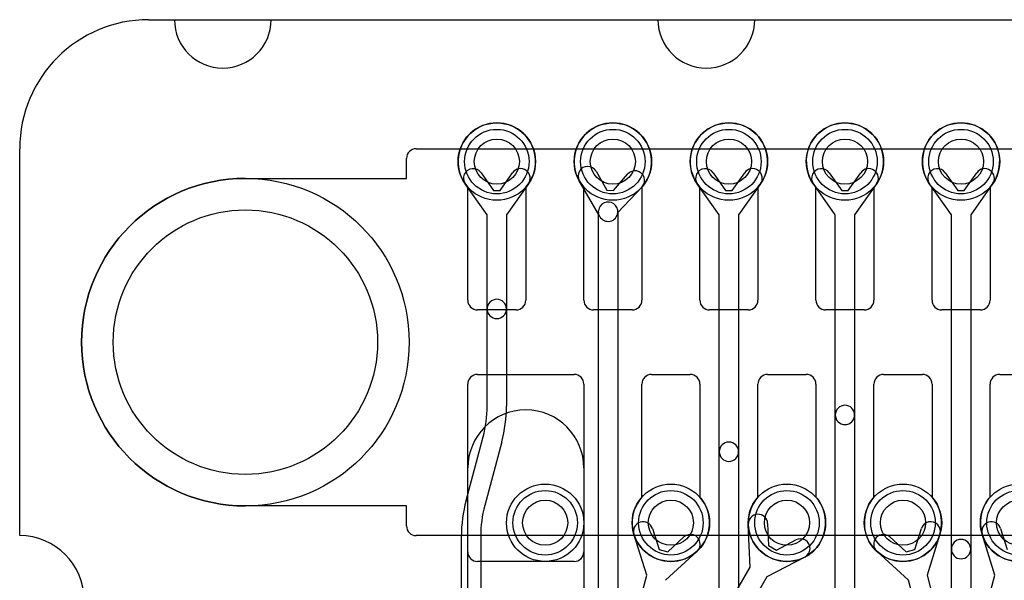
# Model space of a CAD drawing. Extents: x 0 to 20.5, y -0.5 to 20.
# Tile 8 of 25: x 0 to 7.6, y 15.7 to 20. Entities that reach past the tile are written whole.
import ezdxf

# ---------------------------------------------------------------- set-up
doc = ezdxf.new("R2010")
doc.units = 0
for name, color, linetype in [('Hole', 1, 'CONTINUOUS'), ('L1', 3, 'CONTINUOUS'), ('L3', 3, 'CONTINUOUS'), ('L4', 3, 'CONTINUOUS'), ('Outline', 7, 'CONTINUOUS'), ('PartsArea-A', 111, 'CONTINUOUS'), ('PartsArea-B', 111, 'CONTINUOUS'), ('Resist-A', 2, 'CONTINUOUS'), ('Resist-B', 2, 'CONTINUOUS')]:
    doc.layers.add(name, color=color, linetype=linetype)

msp = doc.modelspace()

# ---------------------------------------------------------------- linework, layer by layer
at = {"layer": 'Hole'}
for centre, radius in [((3.7, 18.9), 0.175), ((4.6, 18.9), 0.175), ((5.5, 18.9), 0.175), ((6.4, 18.9), 0.175), ((7.3, 18.9), 0.175), ((1.75, 17.5), 1.025), ((4.075, 16.1), 0.175), ((5.05, 16.1), 0.175), ((5.95, 16.1), 0.175), ((6.85, 16.1), 0.175), ((7.75, 16.1), 0.175)]:
    msp.add_circle(centre, radius, dxfattribs=at)
at = {"layer": 'L1'}
for p, q in [((3.475, 17.825), (3.475, 18.70157)), ((3.925, 18.70157), (3.925, 17.825)), ((4.375, 17.825), (4.375, 18.70157)), ((4.825, 18.70157), (4.825, 17.825)), ((5.275, 17.825), (5.275, 18.70157)), ((5.725, 18.70157), (5.725, 17.825)), ((6.175, 17.825), (6.175, 18.70157)), ((6.625, 18.70157), (6.625, 17.825)), ((7.075, 17.825), (7.075, 18.70157)), ((7.525, 18.70157), (7.525, 17.825)), ((3.85, 17.75), (3.55, 17.75)), ((4.75, 17.75), (4.45, 17.75)), ((5.65, 17.75), (5.35, 17.75)), ((6.55, 17.75), (6.25, 17.75)), ((7.45, 17.75), (7.15, 17.75)), ((3.55, 17.25), (4.3, 17.25)), ((4.9, 17.25), (5.2, 17.25)), ((5.8, 17.25), (6.1, 17.25)), ((6.7, 17.25), (7, 17.25)), ((7.6, 17.25), (7.9, 17.25)), ((3.475, 15.875), (3.475, 17.175)), ((4.375, 17.175), (4.375, 15.875)), ((4.825, 16.29843), (4.825, 17.175)), ((5.275, 17.175), (5.275, 16.29843)), ((5.725, 16.29843), (5.725, 17.175)), ((6.175, 17.175), (6.175, 16.29843)), ((6.625, 16.29843), (6.625, 17.175)), ((7.075, 17.175), (7.075, 16.29843)), ((7.525, 16.29843), (7.525, 17.175)), ((3.475, 14.75885), (3.475, 16.525)), ((4.375, 16.525), (4.375, 14.75885)), ((4.90686, 16.05515), (4.95797, 15.89201)), ((5.66416, 15.75491), (5.65027, 16.08747)), ((5.80013, 16.09373), (5.80727, 15.9229)), ((6.94203, 15.89201), (6.99314, 16.05515)), ((7.60686, 16.05515), (7.65797, 15.89201)), ((4.86322, 15.69269), (4.76372, 16.01031)), ((5.02569, 15.87384), (5.15154, 15.98959)), ((5.868, 15.88784), (6.01951, 15.96707)), ((6.74846, 15.98959), (6.87431, 15.87384)), ((7.13628, 16.01031), (7.03678, 15.69268)), ((7.56322, 15.69268), (7.46372, 16.01031)), ((4.95797, 15.89201), (5.02569, 15.87384)), ((5.80727, 15.9229), (5.868, 15.88784)), ((6.87431, 15.87384), (6.94203, 15.89201)), ((5.25308, 15.87919), (5.0081, 15.65386)), ((6.08901, 15.83415), (5.79407, 15.67992)), ((6.8919, 15.65387), (6.64692, 15.87919)), ((4.3, 15.8), (3.55, 15.8)), ((5.29704, 15.11904), (5.66416, 15.75491)), ((4.69024, 15.04714), (4.86322, 15.69269)), ((5.79407, 15.67992), (5.42694, 15.04404)), ((6.93987, 15.47482), (6.8919, 15.65387)), ((7.03678, 15.69268), (7.08475, 15.51364)), ((7.46525, 15.32705), (7.56322, 15.69268))]:
    msp.add_line(p, q, dxfattribs=at)
for centre in [(3.7, 18.9), (4.6, 18.9), (5.5, 18.9), (6.4, 18.9), (7.3, 18.9), (4.075, 16.1), (5.05, 16.1), (5.95, 16.1), (6.85, 16.1), (7.75, 16.1)]:
    msp.add_circle(centre, 0.3, dxfattribs=at)
for centre, radius, start, end in [((3.7, 18.9), 0.3, -41.409429, -138.590571), ((4.6, 18.9), 0.3, -41.409429, -138.590571), ((5.5, 18.9), 0.3, -41.409429, -138.590571), ((6.4, 18.9), 0.3, -41.409429, -138.590571), ((7.3, 18.9), 0.3, -41.409429, -138.590571), ((3.55, 17.825), 0.075, 180, -90), ((3.85, 17.825), 0.075, -90, 0), ((4.45, 17.825), 0.075, 180, -90), ((4.75, 17.825), 0.075, -90, 0), ((5.35, 17.825), 0.075, 180, -90), ((5.65, 17.825), 0.075, -90, 0), ((6.25, 17.825), 0.075, 180, -90), ((6.55, 17.825), 0.075, -90, 0), ((7.15, 17.825), 0.075, 180, -90), ((7.45, 17.825), 0.075, -90, 0), ((3.55, 17.175), 0.075, 90, 180), ((4.3, 17.175), 0.075, 0, 90), ((4.9, 17.175), 0.075, 90, 180), ((5.2, 17.175), 0.075, 0, 90), ((5.8, 17.175), 0.075, 90, 180), ((6.1, 17.175), 0.075, 0, 90), ((6.7, 17.175), 0.075, 90, 180), ((7, 17.175), 0.075, 0, 90), ((7.6, 17.175), 0.075, 90, 180), ((3.925, 16.525), 0.45, 0, 180), ((5.05, 16.1), 0.3, 138.590571, 41.409429), ((5.95, 16.1), 0.3, 138.590571, 41.409429), ((6.85, 16.1), 0.3, 138.590571, 41.409429), ((7.75, 16.1), 0.3, 138.590571, 41.409429), ((5.7252, 16.0906), 0.075, 2.391987, -177.608137), ((4.83529, 16.03273), 0.075, 17.393673, -162.606362), ((7.06471, 16.03273), 0.075, -17.393673, 162.606362), ((7.53529, 16.03273), 0.075, 17.393673, -162.606362), ((5.20231, 15.93439), 0.075, -47.393815, 132.607017), ((6.05426, 15.90061), 0.075, -62.396241, 117.605561), ((6.69769, 15.93439), 0.075, 47.393815, -132.607017), ((3.55, 15.875), 0.075, 180, -90), ((4.3, 15.875), 0.075, -90, 0)]:
    msp.add_arc(centre, radius, start, end, dxfattribs=at)
at = {"layer": 'L3'}
for p, q in [((3.57749, 18.81345), (3.6744, 18.67625)), ((3.7256, 18.67625), (3.82251, 18.81345)), ((4.46994, 18.82527), (4.55363, 18.67961)), ((4.60461, 18.67484), (4.71391, 18.8024)), ((5.37749, 18.81345), (5.4744, 18.67625)), ((5.5256, 18.67625), (5.62251, 18.81345)), ((6.27749, 18.81345), (6.3744, 18.67625)), ((6.4256, 18.67625), (6.52251, 18.81345)), ((7.17749, 18.81345), (7.2744, 18.67625)), ((7.3256, 18.67625), (7.42251, 18.81345)), ((3.625, 18.48619), (3.45497, 18.72691)), ((3.94503, 18.72691), (3.775, 18.48619)), ((4.49857, 18.47435), (4.33988, 18.75055)), ((5.425, 18.48619), (5.25497, 18.72691)), ((5.74503, 18.72691), (5.575, 18.48619)), ((6.325, 18.48619), (6.15497, 18.72691)), ((6.64503, 18.72691), (6.475, 18.48619)), ((7.225, 18.48619), (7.05497, 18.72691)), ((7.54503, 18.72691), (7.375, 18.48619)), ((3.6744, 18.67625), (3.7256, 18.67625)), ((4.55363, 18.67961), (4.60461, 18.67484)), ((4.82781, 18.7048), (4.63827, 18.50469)), ((5.4744, 18.67625), (5.5256, 18.67625)), ((6.3744, 18.67625), (6.4256, 18.67625)), ((7.2744, 18.67625), (7.3256, 18.67625)), ((3.625, 17.75744), (3.625, 18.48619)), ((3.775, 18.48619), (3.775, 17.75744)), ((4.4875, 13.83144), (4.4875, 18.5)), ((4.48783, 18.50703), (4.48893, 18.51872)), ((4.63827, 18.50466), (4.6375, 18.49648)), ((4.6375, 18.49648), (4.6375, 13.83144)), ((5.425, 16.65094), (5.425, 18.48619)), ((5.575, 18.48619), (5.575, 16.65094)), ((6.325, 16.93556), (6.325, 18.48619)), ((6.475, 18.48619), (6.475, 16.93556)), ((7.225, 15.89582), (7.225, 18.48619)), ((7.375, 18.48619), (7.375, 15.89582)), ((3.625, 17.00488), (3.625, 17.75744)), ((3.775, 17.75744), (3.775, 17.00488)), ((6.325, 15.36111), (6.325, 16.93556)), ((6.475, 16.93556), (6.475, 15.36111)), ((3.46163, 16.27336), (3.59348, 16.76548)), ((3.73837, 16.72666), (3.60652, 16.23454)), ((5.425, 14.79187), (5.425, 16.65094)), ((5.575, 16.65094), (5.575, 14.79187)), ((3.425, 14.63039), (3.425, 15.99514)), ((3.575, 15.99514), (3.575, 14.63039)), ((7.225, 13.28164), (7.225, 15.89582)), ((7.375, 15.89582), (7.375, 13.28164))]:
    msp.add_line(p, q, dxfattribs=at)
for centre in [(3.7, 18.9), (4.6, 18.9), (5.5, 18.9), (6.4, 18.9), (7.3, 18.9)]:
    msp.add_circle(centre, 0.3, dxfattribs=at)
for centre, radius, start, end in [((4.40491, 18.78791), 0.075, 29.877543, -150.120589), ((3.51623, 18.77018), 0.075, 35.234848, -144.764686), ((3.88377, 18.77018), 0.075, -35.234848, 144.764686), ((4.77086, 18.7536), 0.075, -40.593008, 139.40885), ((5.31623, 18.77018), 0.075, 35.234848, -144.764686), ((5.68377, 18.77018), 0.075, -35.234848, 144.764686), ((6.21623, 18.77018), 0.075, 35.234848, -144.764686), ((6.58377, 18.77018), 0.075, -35.234848, 144.764686), ((7.11623, 18.77018), 0.075, 35.234848, -144.764686), ((7.48377, 18.77018), 0.075, -35.234848, 144.764686), ((4.5636, 18.51169), 0.075, -5.378406, 174.624438), ((4.5625, 18.5), 0.075, 174.621594, 180), ((4.5636, 18.51169), 0.075, -150.135707, -5.355231), ((3.7, 17.75744), 0.075, 0, 180), ((3.7, 17.75744), 0.075, 180, 0), ((2.7, 17.00488), 0.925, -14.999567, 0), ((2.7, 17.00488), 1.075, -14.999464, 0), ((6.4, 16.93556), 0.075, 0, 180), ((6.4, 16.93556), 0.075, 180, 0), ((5.5, 16.65094), 0.075, 0, 180), ((5.5, 16.65094), 0.075, 180, 0), ((4.5, 15.99514), 1.075, 165.000536, 180), ((4.5, 15.99514), 0.925, 165.000562, 180), ((7.3, 15.89582), 0.075, 0, 180), ((7.3, 15.89582), 0.075, 180, 0)]:
    msp.add_arc(centre, radius, start, end, dxfattribs=at)
at = {"layer": 'L4'}
for p, q in [((3.475, 17.825), (3.475, 18.70157)), ((3.925, 18.70157), (3.925, 17.825)), ((4.375, 17.825), (4.375, 18.70157)), ((4.825, 18.70157), (4.825, 17.825)), ((5.275, 17.825), (5.275, 18.70157)), ((5.725, 18.70157), (5.725, 17.825)), ((6.175, 17.825), (6.175, 18.70157)), ((6.625, 18.70157), (6.625, 17.825)), ((7.075, 17.825), (7.075, 18.70157)), ((7.525, 18.70157), (7.525, 17.825)), ((3.85, 17.75), (3.55, 17.75)), ((4.75, 17.75), (4.45, 17.75)), ((5.65, 17.75), (5.35, 17.75)), ((6.55, 17.75), (6.25, 17.75)), ((7.45, 17.75), (7.15, 17.75)), ((3.55, 17.25), (4.3, 17.25)), ((4.9, 17.25), (5.2, 17.25)), ((5.8, 17.25), (6.1, 17.25)), ((6.7, 17.25), (7, 17.25)), ((7.6, 17.25), (7.9, 17.25)), ((3.475, 15.875), (3.475, 17.175)), ((4.375, 17.175), (4.375, 15.875)), ((4.825, 16.29843), (4.825, 17.175)), ((5.275, 17.175), (5.275, 16.29843)), ((5.725, 16.29843), (5.725, 17.175)), ((6.175, 17.175), (6.175, 16.29843)), ((6.625, 16.29843), (6.625, 17.175)), ((7.075, 17.175), (7.075, 16.29843)), ((7.525, 16.29843), (7.525, 17.175)), ((4.3, 15.8), (3.55, 15.8))]:
    msp.add_line(p, q, dxfattribs=at)
for centre in [(3.7, 18.9), (4.6, 18.9), (5.5, 18.9), (6.4, 18.9), (7.3, 18.9), (4.075, 16.1), (5.05, 16.1), (5.95, 16.1), (6.85, 16.1), (7.75, 16.1)]:
    msp.add_circle(centre, 0.3, dxfattribs=at)
for centre, radius, start, end in [((3.7, 18.9), 0.3, -41.409429, -138.590571), ((4.6, 18.9), 0.3, -41.409429, -138.590571), ((5.5, 18.9), 0.3, -41.409429, -138.590571), ((6.4, 18.9), 0.3, -41.409429, -138.590571), ((7.3, 18.9), 0.3, -41.409429, -138.590571), ((3.55, 17.825), 0.075, 180, -90), ((3.85, 17.825), 0.075, -90, 0), ((4.45, 17.825), 0.075, 180, -90), ((4.75, 17.825), 0.075, -90, 0), ((5.35, 17.825), 0.075, 180, -90), ((5.65, 17.825), 0.075, -90, 0), ((6.25, 17.825), 0.075, 180, -90), ((6.55, 17.825), 0.075, -90, 0), ((7.15, 17.825), 0.075, 180, -90), ((7.45, 17.825), 0.075, -90, 0), ((3.55, 17.175), 0.075, 90, 180), ((4.3, 17.175), 0.075, 0, 90), ((4.9, 17.175), 0.075, 90, 180), ((5.2, 17.175), 0.075, 0, 90), ((5.8, 17.175), 0.075, 90, 180), ((6.1, 17.175), 0.075, 0, 90), ((6.7, 17.175), 0.075, 90, 180), ((7, 17.175), 0.075, 0, 90), ((7.6, 17.175), 0.075, 90, 180), ((5.05, 16.1), 0.3, 138.590571, 41.409429), ((5.95, 16.1), 0.3, 138.590571, 41.409429), ((6.85, 16.1), 0.3, 138.590571, 41.409429), ((7.75, 16.1), 0.3, 138.590571, 41.409429), ((3.55, 15.875), 0.075, 180, -90), ((4.3, 15.875), 0.075, -90, 0)]:
    msp.add_arc(centre, radius, start, end, dxfattribs=at)
at = {"layer": 'Outline'}
for p, q in [((1, 20), (1.2, 20)), ((1.95, 20), (4.95, 20)), ((5.7, 20), (14.3, 20)), ((0, 16), (0, 19))]:
    msp.add_line(p, q, dxfattribs=at)
for centre, radius, start, end in [((1, 19), 1, 90, 180), ((1.575, 20), 0.375, 180, 0), ((5.325, 20), 0.375, 180, 0), ((0, 15.5), 0.5, -90, 90)]:
    msp.add_arc(centre, radius, start, end, dxfattribs=at)
at = {"layer": 'PartsArea-A'}
for p, q in [((1, 20), (19, 20)), ((0, 16), (0, 19))]:
    msp.add_line(p, q, dxfattribs=at)
for centre, radius, start, end in [((1, 19), 1, 90, 180), ((0, 15.5), 0.5, -90, 90)]:
    msp.add_arc(centre, radius, start, end, dxfattribs=at)
at = {"layer": 'PartsArea-B'}
for p, q in [((1, 20), (19, 20)), ((0, 16), (0, 19))]:
    msp.add_line(p, q, dxfattribs=at)
for centre, radius, start, end in [((1, 19), 1, 90, 180), ((0, 15.5), 0.5, -90, 90)]:
    msp.add_arc(centre, radius, start, end, dxfattribs=at)
at = {"layer": 'Resist-A'}
for p, q in [((3.075, 19), (16.925, 19)), ((3, 18.77), (3, 18.925)), ((1.75, 18.77), (3, 18.77)), ((3, 16.23), (1.75, 16.23)), ((3, 16.075), (3, 16.23)), ((16.925, 16), (3.075, 16))]:
    msp.add_line(p, q, dxfattribs=at)
for centre, radius in [((3.7, 18.9), 0.25), ((4.6, 18.9), 0.25), ((5.5, 18.9), 0.25), ((6.4, 18.9), 0.25), ((7.3, 18.9), 0.25), ((1.75, 17.5), 1.27), ((4.075, 16.1), 0.25), ((5.05, 16.1), 0.25), ((5.95, 16.1), 0.25), ((6.85, 16.1), 0.25), ((7.75, 16.1), 0.25)]:
    msp.add_circle(centre, radius, dxfattribs=at)
for centre, radius, start, end in [((3.075, 18.925), 0.075, 90, 180), ((1.75, 17.5), 1.27, 90, -90), ((3.075, 16.075), 0.075, 180, -90)]:
    msp.add_arc(centre, radius, start, end, dxfattribs=at)
at = {"layer": 'Resist-B'}
for p, q in [((3.075, 19), (16.925, 19)), ((3, 18.77), (3, 18.925)), ((1.75, 18.77), (3, 18.77)), ((3, 16.23), (1.75, 16.23)), ((3, 16.075), (3, 16.23)), ((16.925, 16), (3.075, 16))]:
    msp.add_line(p, q, dxfattribs=at)
for centre, radius in [((3.7, 18.9), 0.25), ((4.6, 18.9), 0.25), ((5.5, 18.9), 0.25), ((6.4, 18.9), 0.25), ((7.3, 18.9), 0.25), ((1.75, 17.5), 1.27), ((4.075, 16.1), 0.25), ((5.05, 16.1), 0.25), ((5.95, 16.1), 0.25), ((6.85, 16.1), 0.25), ((7.75, 16.1), 0.25)]:
    msp.add_circle(centre, radius, dxfattribs=at)
for centre, radius, start, end in [((3.075, 18.925), 0.075, 90, 180), ((1.75, 17.5), 1.27, 90, -90), ((3.075, 16.075), 0.075, 180, -90)]:
    msp.add_arc(centre, radius, start, end, dxfattribs=at)

doc.saveas('drawing.dxf')
